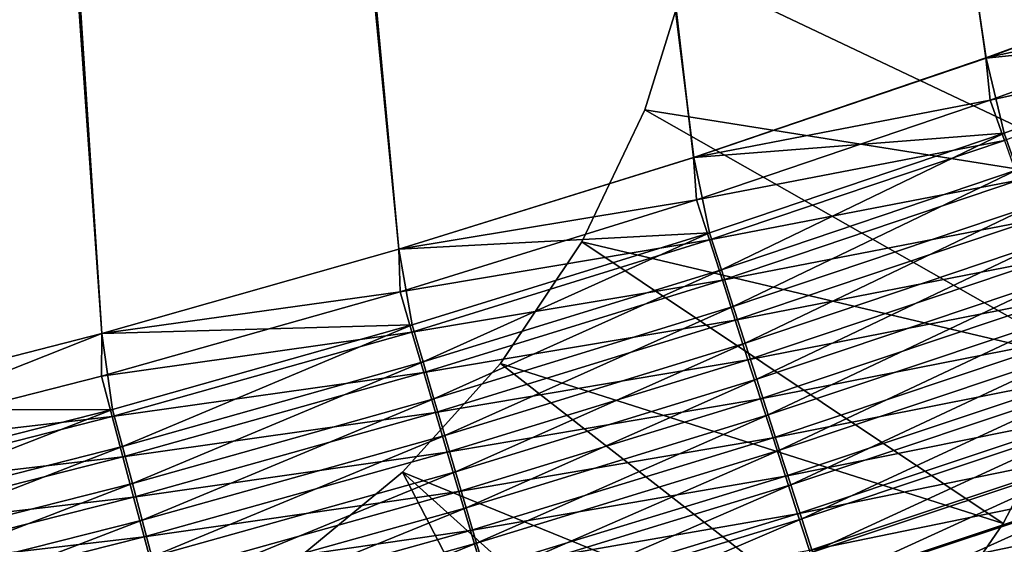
# Model space of a CAD drawing. Header units: metres. Extents: x -1 to 1402, y -1402 to 1.
# Tile 228 of 256: x 787 to 826, y -1143 to -1122. Entities that reach past the tile are written whole.
import ezdxf

# ---------------------------------------------------------------- set-up
doc = ezdxf.new("R2010")
doc.units = ezdxf.units.M

msp = doc.modelspace()

# ---------------------------------------------------------------- linework, layer by layer
at = {"layer": 'None0'}
for points in [[(758.065979, -683.980042, -500.477753), (813.537048, -1127.94519, -500.477753), (759.054871, -681.788696, -500.477753)], [(813.537048, -1127.94519, -500.477753), (825.095825, -1124.015503, -500.477753), (759.054871, -681.788696, -500.477753)], [(759.054871, -681.788696, -500.477753), (825.095825, -1124.015503, -500.477753), (836.549683, -1119.791138, -500.477753)], [(761.917847, -682.685059, -503.477753), (813.528198, -1127.940552, -503.477753), (760.632263, -685.533752, -503.477753)], [(836.536133, -1119.781982, -503.477753), (825.083801, -1124.007813, -503.477753), (761.917847, -682.685059, -503.477753)], [(825.083801, -1124.007813, -503.477753), (813.528198, -1127.940552, -503.477753), (761.917847, -682.685059, -503.477753)], [(778.307922, -1137.934448, -500.477753), (790.135254, -1134.907715, -500.477753), (758.065979, -683.980042, -500.477753)], [(790.135254, -1134.907715, -500.477753), (801.88092, -1131.577026, -500.477753), (758.065979, -683.980042, -500.477753)], [(758.065979, -683.980042, -500.477753), (801.88092, -1131.577026, -500.477753), (813.537048, -1127.94519, -500.477753)], [(813.528198, -1127.940552, -503.477753), (801.876221, -1131.576172, -503.477753), (760.632263, -685.533752, -503.477753)], [(760.632263, -685.533752, -503.477753), (801.876221, -1131.576172, -503.477753), (790.134888, -1134.910889, -503.477753)], [(790.134888, -1134.910889, -503.477753), (778.310974, -1137.940552, -503.477753), (760.632263, -685.533752, -503.477753)], [(825.083801, -1124.007813, -503.477753), (836.536133, -1119.781982, -503.477753), (836.773621, -1121.453491, -503.440186)], [(836.549683, -1119.791138, -500.477753), (825.095825, -1124.015503, -500.477753), (837.362732, -1122.739868, -500.339966)], [(825.083801, -1124.007813, -503.477753), (836.773621, -1121.453491, -503.440186), (825.262085, -1125.681519, -503.440521)], [(825.262085, -1125.681519, -503.440521), (836.773621, -1121.453491, -503.440186), (837.371704, -1123.029663, -503.327118)], [(837.362732, -1122.739868, -500.339966), (825.095825, -1124.015503, -500.477753), (825.814575, -1126.977295, -500.341156)], [(825.814575, -1126.977295, -500.341156), (826.325256, -1128.433105, -500.169922), (837.362732, -1122.739868, -500.339966)], [(825.262085, -1125.681519, -503.440521), (837.371704, -1123.029663, -503.327118), (825.817444, -1127.265747, -503.3284)], [(813.528198, -1127.940552, -503.477753), (825.083801, -1124.007813, -503.477753), (825.262085, -1125.681519, -503.440521)], [(825.095825, -1124.015503, -500.477753), (813.537048, -1127.94519, -500.477753), (825.814575, -1126.977295, -500.341156)], [(813.528198, -1127.940552, -503.477753), (825.262085, -1125.681519, -503.440521), (813.643005, -1129.617676, -503.440857)], [(813.643005, -1129.617676, -503.440857), (825.262085, -1125.681519, -503.440521), (825.817444, -1127.265747, -503.3284)], [(825.814575, -1126.977295, -500.341156), (813.537048, -1127.94519, -500.477753), (814.158691, -1130.921143, -500.342407)], [(814.158691, -1130.921143, -500.342407), (814.630066, -1132.382935, -500.172729), (825.814575, -1126.977295, -500.341156)], [(814.630066, -1132.382935, -500.172729), (826.325256, -1128.433105, -500.169922), (825.814575, -1126.977295, -500.341156)], [(813.643005, -1129.617676, -503.440857), (825.817444, -1127.265747, -503.3284), (814.155518, -1131.20813, -503.329742)], [(814.155518, -1131.20813, -503.329742), (825.817444, -1127.265747, -503.3284), (826.37146, -1128.846069, -503.142029)], [(801.876221, -1131.576172, -503.477753), (813.528198, -1127.940552, -503.477753), (813.643005, -1129.617676, -503.440857)], [(813.537048, -1127.94519, -500.477753), (801.88092, -1131.577026, -500.477753), (814.158691, -1130.921143, -500.342407)], [(826.325256, -1128.433105, -500.169922), (814.630066, -1132.382935, -500.172729), (815.099243, -1133.837891, -499.93573)], [(826.833618, -1129.88208, -499.930756), (826.325256, -1128.433105, -500.169922), (815.099243, -1133.837891, -499.93573)], [(814.155518, -1131.20813, -503.329742), (826.37146, -1128.846069, -503.142029), (814.666809, -1132.795044, -503.14505)], [(814.666809, -1132.795044, -503.14505), (826.37146, -1128.846069, -503.142029), (826.922913, -1130.419067, -502.881927)], [(801.876221, -1131.576172, -503.477753), (813.643005, -1129.617676, -503.440857), (801.924194, -1133.257202, -503.441193)], [(801.924194, -1133.257202, -503.441193), (813.643005, -1129.617676, -503.440857), (814.155518, -1131.20813, -503.329742)], [(815.099243, -1133.837891, -499.93573), (815.565125, -1135.282837, -499.631897), (826.833618, -1129.88208, -499.930756)], [(815.565125, -1135.282837, -499.631897), (827.338379, -1131.320923, -499.624176), (826.833618, -1129.88208, -499.930756)], [(826.922913, -1130.419067, -502.881927), (815.17572, -1134.374512, -502.887299), (814.666809, -1132.795044, -503.14505)], [(827.470459, -1131.980957, -502.548676), (815.17572, -1134.374512, -502.887299), (826.922913, -1130.419067, -502.881927)], [(814.158691, -1130.921143, -500.342407), (801.88092, -1131.577026, -500.477753), (802.403076, -1134.567261, -500.343689)], [(802.403076, -1134.567261, -500.343689), (802.834961, -1136.033691, -500.175598), (814.158691, -1130.921143, -500.342407)], [(802.834961, -1136.033691, -500.175598), (814.630066, -1132.382935, -500.172729), (814.158691, -1130.921143, -500.342407)], [(801.924194, -1133.257202, -503.441193), (814.155518, -1131.20813, -503.329742), (802.393738, -1134.852661, -503.331146)], [(802.393738, -1134.852661, -503.331146), (814.155518, -1131.20813, -503.329742), (814.666809, -1132.795044, -503.14505)], [(816.026672, -1136.714233, -499.26181), (827.338379, -1131.320923, -499.624176), (815.565125, -1135.282837, -499.631897)], [(816.026672, -1136.714233, -499.26181), (827.838379, -1132.746216, -499.250732), (827.338379, -1131.320923, -499.624176)], [(790.134888, -1134.910889, -503.477753), (801.876221, -1131.576172, -503.477753), (801.924194, -1133.257202, -503.441193)], [(801.88092, -1131.577026, -500.477753), (790.135254, -1134.907715, -500.477753), (802.403076, -1134.567261, -500.343689)], [(827.470459, -1131.980957, -502.548676), (815.681091, -1135.942871, -502.557037), (815.17572, -1134.374512, -502.887299)], [(828.012878, -1133.528198, -502.142883), (815.681091, -1135.942871, -502.557037), (827.470459, -1131.980957, -502.548676)], [(814.630066, -1132.382935, -500.172729), (802.834961, -1136.033691, -500.175598), (803.264832, -1137.493408, -499.940796)], [(815.099243, -1133.837891, -499.93573), (814.630066, -1132.382935, -500.172729), (803.264832, -1137.493408, -499.940796)], [(814.666809, -1132.795044, -503.14505), (802.862244, -1136.44458, -503.148163), (802.393738, -1134.852661, -503.331146)], [(815.17572, -1134.374512, -502.887299), (802.862244, -1136.44458, -503.148163), (814.666809, -1132.795044, -503.14505)], [(816.482788, -1138.128906, -498.825958), (827.838379, -1132.746216, -499.250732), (816.026672, -1136.714233, -499.26181)], [(816.482788, -1138.128906, -498.825958), (828.332458, -1134.154663, -498.810944), (827.838379, -1132.746216, -499.250732)], [(790.134888, -1134.910889, -503.477753), (801.924194, -1133.257202, -503.441193), (790.113647, -1136.595581, -503.441528)], [(790.113647, -1136.595581, -503.441528), (801.924194, -1133.257202, -503.441193), (802.393738, -1134.852661, -503.331146)], [(815.681091, -1135.942871, -502.557037), (828.012878, -1133.528198, -502.142883), (816.181763, -1137.496704, -502.154877)], [(816.181763, -1137.496704, -502.154877), (828.012878, -1133.528198, -502.142883), (828.548828, -1135.057007, -501.6651)], [(803.264832, -1137.493408, -499.940796), (803.691772, -1138.942993, -499.639832), (815.099243, -1133.837891, -499.93573)], [(803.691772, -1138.942993, -499.639832), (815.565125, -1135.282837, -499.631897), (815.099243, -1133.837891, -499.93573)], [(815.17572, -1134.374512, -502.887299), (803.328491, -1138.029053, -502.892822), (802.862244, -1136.44458, -503.148163)], [(815.681091, -1135.942871, -502.557037), (803.328491, -1138.029053, -502.892822), (815.17572, -1134.374512, -502.887299)], [(816.932373, -1139.523315, -498.324829), (828.332458, -1134.154663, -498.810944), (816.482788, -1138.128906, -498.825958)], [(816.932373, -1139.523315, -498.324829), (828.819336, -1135.542847, -498.305359), (828.332458, -1134.154663, -498.810944)], [(802.393738, -1134.852661, -503.331146), (790.5401, -1138.194702, -503.33255), (790.113647, -1136.595581, -503.441528)], [(802.403076, -1134.567261, -500.343689), (790.135254, -1134.907715, -500.477753), (790.555542, -1137.911011, -500.345001)], [(802.862244, -1136.44458, -503.148163), (790.5401, -1138.194702, -503.33255), (802.393738, -1134.852661, -503.331146)], [(790.555542, -1137.911011, -500.345001), (790.947876, -1139.380859, -500.178528), (802.403076, -1134.567261, -500.343689)], [(790.947876, -1139.380859, -500.178528), (802.834961, -1136.033691, -500.175598), (802.403076, -1134.567261, -500.343689)], [(778.310974, -1137.940552, -503.477753), (790.134888, -1134.910889, -503.477753), (778.219116, -1139.62854, -503.441895)], [(778.219116, -1139.62854, -503.441895), (790.134888, -1134.910889, -503.477753), (790.113647, -1136.595581, -503.441528)], [(790.135254, -1134.907715, -500.477753), (778.307922, -1137.934448, -500.477753), (790.555542, -1137.911011, -500.345001)], [(816.181763, -1137.496704, -502.154877), (828.548828, -1135.057007, -501.6651), (816.676514, -1139.032227, -501.681335)], [(816.676514, -1139.032227, -501.681335), (828.548828, -1135.057007, -501.6651), (829.076965, -1136.563843, -501.115906)], [(804.114746, -1140.379272, -499.273193), (815.565125, -1135.282837, -499.631897), (803.691772, -1138.942993, -499.639832)], [(804.114746, -1140.379272, -499.273193), (816.026672, -1136.714233, -499.26181), (815.565125, -1135.282837, -499.631897)], [(817.37439, -1140.894409, -497.759155), (828.819336, -1135.542847, -498.305359), (816.932373, -1139.523315, -498.324829)], [(817.37439, -1140.894409, -497.759155), (829.298035, -1136.907593, -497.734619), (828.819336, -1135.542847, -498.305359)], [(802.834961, -1136.033691, -500.175598), (790.947876, -1139.380859, -500.178528), (791.338379, -1140.843872, -499.946014)], [(803.264832, -1137.493408, -499.940796), (802.834961, -1136.033691, -500.175598), (791.338379, -1140.843872, -499.946014)], [(803.328491, -1138.029053, -502.892822), (815.681091, -1135.942871, -502.557037), (803.791565, -1139.602661, -502.565643)], [(803.791565, -1139.602661, -502.565643), (815.681091, -1135.942871, -502.557037), (816.181763, -1137.496704, -502.154877)], [(802.862244, -1136.44458, -503.148163), (790.965637, -1139.790161, -503.151367), (790.5401, -1138.194702, -503.33255)], [(803.328491, -1138.029053, -502.892822), (790.965637, -1139.790161, -503.151367), (802.862244, -1136.44458, -503.148163)], [(790.5401, -1138.194702, -503.33255), (778.219116, -1139.62854, -503.441895), (790.113647, -1136.595581, -503.441528)], [(804.532776, -1141.798828, -498.84137), (816.026672, -1136.714233, -499.26181), (804.114746, -1140.379272, -499.273193)], [(804.532776, -1141.798828, -498.84137), (816.482788, -1138.128906, -498.825958), (816.026672, -1136.714233, -499.26181)], [(816.676514, -1139.032227, -501.681335), (829.076965, -1136.563843, -501.115906), (817.164185, -1140.545898, -501.137024)], [(817.164185, -1140.545898, -501.137024), (829.076965, -1136.563843, -501.115906), (829.596252, -1138.045166, -500.496033)], [(817.808105, -1142.239746, -497.13031), (829.298035, -1136.907593, -497.734619), (817.37439, -1140.894409, -497.759155)], [(817.808105, -1142.239746, -497.13031), (829.767578, -1138.246216, -497.100189), (829.298035, -1136.907593, -497.734619)], [(791.338379, -1140.843872, -499.946014), (791.726257, -1142.296997, -499.647949), (803.264832, -1137.493408, -499.940796)], [(791.726257, -1142.296997, -499.647949), (803.691772, -1138.942993, -499.639832), (803.264832, -1137.493408, -499.940796)], [(803.791565, -1139.602661, -502.565643), (816.181763, -1137.496704, -502.154877), (804.250366, -1141.161621, -502.167206)], [(804.250366, -1141.161621, -502.167206), (816.181763, -1137.496704, -502.154877), (816.676514, -1139.032227, -501.681335)], [(790.555542, -1137.911011, -500.345001), (778.307922, -1137.934448, -500.477753), (778.623962, -1140.94812, -500.346313)], [(778.623962, -1140.94812, -500.346313), (778.976624, -1142.419922, -500.181519), (790.555542, -1137.911011, -500.345001)], [(778.976624, -1142.419922, -500.181519), (790.947876, -1139.380859, -500.178528), (790.555542, -1137.911011, -500.345001)], [(790.5401, -1138.194702, -503.33255), (778.602539, -1141.229858, -503.334015), (778.219116, -1139.62854, -503.441895)], [(790.965637, -1139.790161, -503.151367), (778.602539, -1141.229858, -503.334015), (790.5401, -1138.194702, -503.33255)], [(790.965637, -1139.790161, -503.151367), (803.328491, -1138.029053, -502.892822), (791.389221, -1141.378418, -502.898468)], [(791.389221, -1141.378418, -502.898468), (803.328491, -1138.029053, -502.892822), (803.791565, -1139.602661, -502.565643)], [(804.944885, -1143.198242, -498.344879), (816.482788, -1138.128906, -498.825958), (804.532776, -1141.798828, -498.84137)], [(804.944885, -1143.198242, -498.344879), (816.932373, -1139.523315, -498.324829), (816.482788, -1138.128906, -498.825958)], [(817.164185, -1140.545898, -501.137024), (829.596252, -1138.045166, -500.496033), (817.643616, -1142.03418, -500.522644)], [(817.643616, -1142.03418, -500.522644), (829.596252, -1138.045166, -500.496033), (830.10553, -1139.498291, -499.807068)], [(818.232666, -1143.556763, -496.43985), (829.767578, -1138.246216, -497.100189), (817.808105, -1142.239746, -497.13031)], [(818.232666, -1143.556763, -496.43985), (830.227173, -1139.556641, -496.403656), (829.767578, -1138.246216, -497.100189)], [(792.110596, -1143.736816, -499.284821), (803.691772, -1138.942993, -499.639832), (791.726257, -1142.296997, -499.647949)], [(792.110596, -1143.736816, -499.284821), (804.114746, -1140.379272, -499.273193), (803.691772, -1138.942993, -499.639832)], [(804.250366, -1141.161621, -502.167206), (816.676514, -1139.032227, -501.681335), (804.703796, -1142.702515, -501.698059)], [(804.703796, -1142.702515, -501.698059), (816.676514, -1139.032227, -501.681335), (817.164185, -1140.545898, -501.137024)], [(790.947876, -1139.380859, -500.178528), (778.976624, -1142.419922, -500.181519), (779.327759, -1143.885132, -499.951324)], [(791.338379, -1140.843872, -499.946014), (790.947876, -1139.380859, -500.178528), (779.327759, -1143.885132, -499.951324)], [(805.350159, -1144.574585, -497.784393), (816.932373, -1139.523315, -498.324829), (804.944885, -1143.198242, -498.344879)], [(805.350159, -1144.574585, -497.784393), (817.37439, -1140.894409, -497.759155), (816.932373, -1139.523315, -498.324829)], [(817.643616, -1142.03418, -500.522644), (830.10553, -1139.498291, -499.807068), (818.114014, -1143.494385, -499.839722)], [(818.114014, -1143.494385, -499.839722), (830.10553, -1139.498291, -499.807068), (830.604065, -1140.920532, -499.05069)], [(818.647339, -1144.84314, -495.689362), (830.227173, -1139.556641, -496.403656), (818.232666, -1143.556763, -496.43985)], [(818.647339, -1144.84314, -495.689362), (830.675903, -1140.836304, -495.646606), (830.227173, -1139.556641, -496.403656)], [(778.602539, -1141.229858, -503.334015), (790.965637, -1139.790161, -503.151367), (778.985046, -1142.827515, -503.154633)], [(778.985046, -1142.827515, -503.154633), (790.965637, -1139.790161, -503.151367), (791.389221, -1141.378418, -502.898468)], [(791.389221, -1141.378418, -502.898468), (803.791565, -1139.602661, -502.565643), (791.809937, -1142.955688, -502.574463)], [(791.809937, -1142.955688, -502.574463), (803.791565, -1139.602661, -502.565643), (804.250366, -1141.161621, -502.167206)], [(792.490417, -1145.160034, -498.857117), (804.114746, -1140.379272, -499.273193), (792.110596, -1143.736816, -499.284821)], [(792.490417, -1145.160034, -498.857117), (804.532776, -1141.798828, -498.84137), (804.114746, -1140.379272, -499.273193)], [(804.703796, -1142.702515, -501.698059), (817.164185, -1140.545898, -501.137024), (805.150818, -1144.22168, -501.158752)], [(805.150818, -1144.22168, -501.158752), (817.164185, -1140.545898, -501.137024), (817.643616, -1142.03418, -500.522644)], [(779.327759, -1143.885132, -499.951324), (779.676514, -1145.340454, -499.656219), (791.338379, -1140.843872, -499.946014)], [(779.676514, -1145.340454, -499.656219), (791.726257, -1142.296997, -499.647949), (791.338379, -1140.843872, -499.946014)], [(805.747864, -1145.925171, -497.161285), (817.37439, -1140.894409, -497.759155), (805.350159, -1144.574585, -497.784393)], [(805.747864, -1145.925171, -497.161285), (817.808105, -1142.239746, -497.13031), (817.37439, -1140.894409, -497.759155)], [(830.604065, -1140.920532, -499.05069), (818.574524, -1144.92395, -499.089966), (818.114014, -1143.494385, -499.839722)], [(831.09082, -1142.30957, -498.228699), (818.574524, -1144.92395, -499.089966), (830.604065, -1140.920532, -499.05069)], [(819.051331, -1146.09668, -494.880402), (830.675903, -1140.836304, -495.646606), (818.647339, -1144.84314, -495.689362)], [(819.051331, -1146.09668, -494.880402), (831.113037, -1142.082764, -494.830627), (830.675903, -1140.836304, -495.646606)], [(778.985046, -1142.827515, -503.154633), (791.389221, -1141.378418, -502.898468), (779.365906, -1144.418091, -502.904266)], [(779.365906, -1144.418091, -502.904266), (791.389221, -1141.378418, -502.898468), (791.809937, -1142.955688, -502.574463)], [(791.809937, -1142.955688, -502.574463), (804.250366, -1141.161621, -502.167206), (792.226746, -1144.518677, -502.179871)], [(792.226746, -1144.518677, -502.179871), (804.250366, -1141.161621, -502.167206), (804.703796, -1142.702515, -501.698059)], [(792.86499, -1146.563477, -498.365387), (804.532776, -1141.798828, -498.84137), (792.490417, -1145.160034, -498.857117)], [(792.86499, -1146.563477, -498.365387), (804.944885, -1143.198242, -498.344879), (804.532776, -1141.798828, -498.84137)], [(805.150818, -1144.22168, -501.158752), (817.643616, -1142.03418, -500.522644), (805.590393, -1145.715576, -500.550018)], [(805.590393, -1145.715576, -500.550018), (817.643616, -1142.03418, -500.522644), (818.114014, -1143.494385, -499.839722)], [(806.137268, -1147.247803, -496.477081), (817.808105, -1142.239746, -497.13031), (805.747864, -1145.925171, -497.161285)], [(806.137268, -1147.247803, -496.477081), (818.232666, -1143.556763, -496.43985), (817.808105, -1142.239746, -497.13031)], [(819.44397, -1147.314941, -494.014557), (831.113037, -1142.082764, -494.830627), (819.051331, -1146.09668, -494.880402)], [(819.44397, -1147.314941, -494.014557), (831.53772, -1143.293945, -493.957336), (831.113037, -1142.082764, -494.830627)], [(780.022095, -1146.782715, -499.296692), (791.726257, -1142.296997, -499.647949), (779.676514, -1145.340454, -499.656219)], [(780.022095, -1146.782715, -499.296692), (792.110596, -1143.736816, -499.284821), (791.726257, -1142.296997, -499.647949)], [(831.09082, -1142.30957, -498.228699), (819.024292, -1146.32019, -498.275085), (818.574524, -1144.92395, -499.089966)], [(831.564941, -1143.662476, -497.342773), (819.024292, -1146.32019, -498.275085), (831.09082, -1142.30957, -498.228699)], [(779.365906, -1144.418091, -502.904266), (791.809937, -1142.955688, -502.574463), (779.74408, -1145.997803, -502.583496)], [(779.74408, -1145.997803, -502.583496), (791.809937, -1142.955688, -502.574463), (792.226746, -1144.518677, -502.179871)], [(792.226746, -1144.518677, -502.179871), (804.703796, -1142.702515, -501.698059), (792.638733, -1146.063477, -501.71521)], [(792.638733, -1146.063477, -501.71521), (804.703796, -1142.702515, -501.698059), (805.150818, -1144.22168, -501.158752)], [(793.233398, -1147.943726, -497.810211), (804.944885, -1143.198242, -498.344879), (792.86499, -1146.563477, -498.365387)], [(793.233398, -1147.943726, -497.810211), (805.350159, -1144.574585, -497.784393), (804.944885, -1143.198242, -498.344879)]]:
    msp.add_3dface(points, dxfattribs=at)
at = {"layer": 'None01'}
for points in [[(811.605042, -1126.064575, -521.977783), (831.665771, -1129.248047, -521.977783), (813.316223, -1120.538208, -521.977783)], [(813.316223, -1120.538208, -521.977783), (813.316223, -1120.538208, -541.977783), (811.605042, -1126.064575, -521.977783)], [(813.316223, -1120.538208, -541.977783), (811.605042, -1126.064575, -541.977783), (811.605042, -1126.064575, -521.977783)], [(831.665771, -1129.248047, -541.977783), (811.605042, -1126.064575, -541.977783), (813.316223, -1120.538208, -541.977783)], [(831.665771, -1129.248047, -521.977783), (833.384888, -1122.221924, -521.977783), (813.316223, -1120.538208, -521.977783)], [(833.384888, -1122.221924, -541.977783), (831.665771, -1129.248047, -541.977783), (813.316223, -1120.538208, -541.977783)], [(809.114563, -1131.286377, -521.977783), (829.113586, -1136.016357, -521.977783), (811.605042, -1126.064575, -521.977783)], [(811.605042, -1126.064575, -521.977783), (811.605042, -1126.064575, -541.977783), (809.114563, -1131.286377, -541.977783)], [(811.605042, -1126.064575, -521.977783), (809.114563, -1131.286377, -541.977783), (809.114563, -1131.286377, -521.977783)], [(829.113586, -1136.016357, -541.977783), (809.114563, -1131.286377, -541.977783), (811.605042, -1126.064575, -541.977783)], [(829.113586, -1136.016357, -521.977783), (831.665771, -1129.248047, -521.977783), (811.605042, -1126.064575, -521.977783)], [(831.665771, -1129.248047, -541.977783), (829.113586, -1136.016357, -541.977783), (811.605042, -1126.064575, -541.977783)], [(805.896912, -1136.094116, -521.977783), (825.765503, -1142.428345, -521.977783), (809.114563, -1131.286377, -521.977783)], [(809.114563, -1131.286377, -541.977783), (805.896912, -1136.094116, -541.977783), (809.114563, -1131.286377, -521.977783)], [(809.114563, -1131.286377, -521.977783), (805.896912, -1136.094116, -541.977783), (805.896912, -1136.094116, -521.977783)], [(825.765503, -1142.428345, -541.977783), (805.896912, -1136.094116, -541.977783), (809.114563, -1131.286377, -541.977783)], [(825.765503, -1142.428345, -521.977783), (829.113586, -1136.016357, -521.977783), (809.114563, -1131.286377, -521.977783)], [(829.113586, -1136.016357, -541.977783), (825.765503, -1142.428345, -541.977783), (809.114563, -1131.286377, -541.977783)], [(825.765503, -1142.428345, -541.977783), (829.113586, -1136.016357, -541.977783), (825.765503, -1142.428345, -521.977783)], [(829.113586, -1136.016357, -541.977783), (829.113586, -1136.016357, -521.977783), (825.765503, -1142.428345, -521.977783)], [(802.019409, -1140.387573, -521.977783), (821.670166, -1148.390747, -521.977783), (805.896912, -1136.094116, -521.977783)], [(805.896912, -1136.094116, -541.977783), (802.019409, -1140.387573, -541.977783), (805.896912, -1136.094116, -521.977783)], [(805.896912, -1136.094116, -521.977783), (802.019409, -1140.387573, -541.977783), (802.019409, -1140.387573, -521.977783)], [(821.670166, -1148.390747, -541.977783), (802.019409, -1140.387573, -541.977783), (805.896912, -1136.094116, -541.977783)], [(821.670166, -1148.390747, -521.977783), (825.765503, -1142.428345, -521.977783), (805.896912, -1136.094116, -521.977783)], [(825.765503, -1142.428345, -541.977783), (821.670166, -1148.390747, -541.977783), (805.896912, -1136.094116, -541.977783)], [(797.563049, -1144.076782, -521.977783), (811.485718, -1158.628296, -521.977783), (802.019409, -1140.387573, -521.977783)], [(802.019409, -1140.387573, -541.977783), (797.563049, -1144.076782, -541.977783), (802.019409, -1140.387573, -521.977783)], [(802.019409, -1140.387573, -521.977783), (797.563049, -1144.076782, -541.977783), (797.563049, -1144.076782, -521.977783)], [(802.019409, -1140.387573, -541.977783), (811.485718, -1158.628296, -541.977783), (797.563049, -1144.076782, -541.977783)], [(811.485718, -1158.628296, -521.977783), (816.887024, -1153.817017, -521.977783), (802.019409, -1140.387573, -521.977783)], [(802.019409, -1140.387573, -521.977783), (816.887024, -1153.817017, -521.977783), (821.670166, -1148.390747, -521.977783)], [(821.670166, -1148.390747, -541.977783), (816.887024, -1153.817017, -541.977783), (802.019409, -1140.387573, -541.977783)], [(816.887024, -1153.817017, -541.977783), (811.485718, -1158.628296, -541.977783), (802.019409, -1140.387573, -541.977783)], [(821.670166, -1148.390747, -541.977783), (825.765503, -1142.428345, -541.977783), (821.670166, -1148.390747, -521.977783)], [(825.765503, -1142.428345, -541.977783), (825.765503, -1142.428345, -521.977783), (821.670166, -1148.390747, -521.977783)]]:
    msp.add_3dface(points, dxfattribs=at)

doc.saveas('drawing.dxf')
